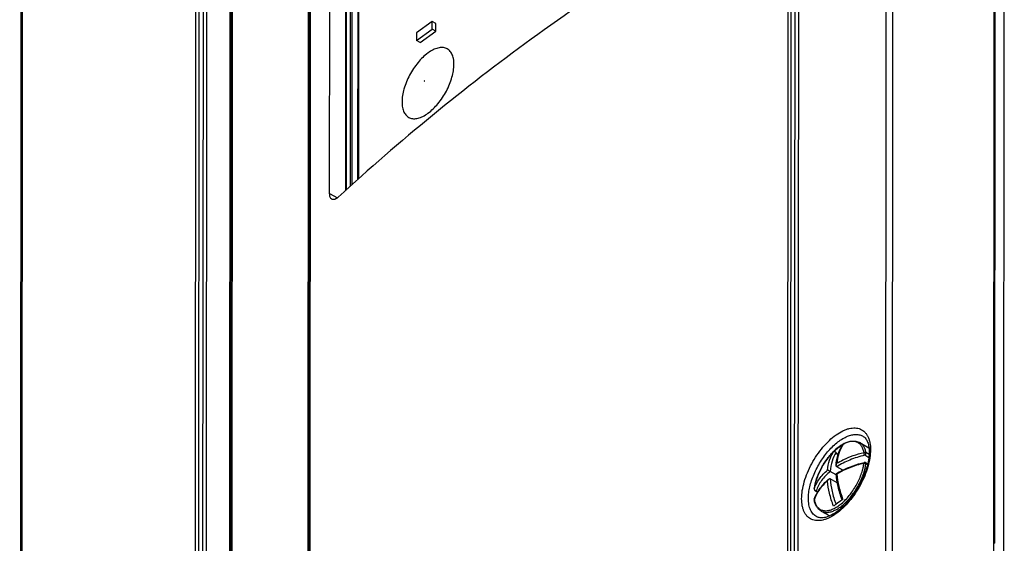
# Model space of a CAD drawing. Header units: millimetres. Extents: x 0 to 841, y 0 to 594.
# Tile 59 of 77: x 664 to 714, y 239 to 265. Entities that reach past the tile are written whole.
import ezdxf

# ---------------------------------------------------------------- set-up
doc = ezdxf.new("R2010")
doc.units = ezdxf.units.MM
doc.header["$LTSCALE"] = 46.255
doc.layers.get('0').update_dxf_attribs({"linetype": 'CONTINUOUS'})
for name, color, linetype in [('CHAMFERS', 7, 'CONTINUOUS'), ('DATUM_AXIS', 7, 'CONTINUOUS'), ('DRAFTS', 7, 'CONTINUOUS'), ('ROUNDS', 7, 'CONTINUOUS')]:
    doc.layers.add(name, color=color, linetype=linetype)

msp = doc.modelspace()

# ---------------------------------------------------------------- linework, layer by layer
at = {"color": 9, "linetype": 'CONTINUOUS'}
for p, q in [((714.1183, 315.1834), (714.0665, 232.5969)), ((707.2281, 242.8594), (707.0161, 242.9792)), ((707.2435, 243.0255), (707.0811, 243.1173)), ((707.0807, 242.5524), (707.1622, 242.5064)), ((704.4518, 241.2773), (704.45, 241.2708)), ((704.5489, 241.1798), (704.6386, 241.1291)), ((704.4542, 240.7527), (704.4515, 240.7269)), ((713.5852, 238.5247), (713.6238, 238.5029))]:
    msp.add_line(p, q, dxfattribs=at)
at = {"color": 7, "linetype": 'CONTINUOUS'}
for p, q in [((713.6695, 311.3236), (713.6238, 238.5029)), ((706.7666, 243.6289), (707.2357, 243.3638)), ((705.5636, 243.1234), (705.6578, 242.9738)), ((705.9006, 242.2265), (705.5946, 242.3995)), ((707.065, 242.6062), (707.1718, 242.5459)), ((705.5681, 241.9869), (705.2643, 242.1586)), ((705.5619, 242.0372), (705.562, 242.0375)), ((705.6245, 241.5715), (705.264, 241.7753)), ((704.4998, 241.1694), (704.6209, 241.1009)), ((705.8694, 240.7132), (705.8681, 240.7123)), ((705.9085, 240.741), (705.8694, 240.7132)), ((704.7982, 240.1467), (705.2369, 239.8987))]:
    msp.add_line(p, q, dxfattribs=at)
for centre, radius, start, end in [((707.1814, 241.2644), 2.5762, 120.21669, 132.65033), ((707.1493, 241.3137), 2.5175, 119.48537, 120.15013), ((708.2625, 242.2769), 2.7075, 173.56142, 175.72285), ((707.0158, 242.5192), 0.1, 60.51449, 103.08058), ((707.141, 239.4404), 3.0364, 130.28457, 132.07503), ((704.549, 241.2564), 0.1, 171.74173, 240.53725), ((706.8367, 240.9247), 2.4116, 171.59378, 171.74818), ((704.5493, 240.7198), 0.1006, 171.92927, 190.28516), ((704.5489, 240.7197), 0.1003, 160.80917, 171.8532), ((716.6673, 225.4523), 18.6941, 126.47937, 126.93368), ((719.1445, 222.082), 22.8768, 125.47465, 126.44951)]:
    msp.add_arc(centre, radius, start, end, dxfattribs=at)
at = {"color": 9, "linetype": 'CONTINUOUS'}
for centre, radius, start, end in [((707.1336, 242.6588), 1.4876, 145.32474, 146.41763), ((703.4212, 243.2408), 3.7331, 335.7245, 339.135), ((703.2488, 243.3199), 3.9228, 325.3735, 335.70635), ((704.5098, 241.2705), 0.0584, 173.34281, 179.3891), ((704.5676, 241.3102), 0.1317, 245.06171, 247.4801), ((703.4579, 243.1745), 3.6681, 321.19566, 325.38683), ((704.5038, 240.7116), 0.0544, 183.80683, 190.33703), ((706.1683, 240.1287), 1.818, 160.01339, 160.79246), ((705.5926, 240.9348), 1.1599, 190.32883, 191.56443)]:
    msp.add_arc(centre, radius, start, end, dxfattribs=at)
at = {"color": 7, "linetype": 'CONTINUOUS'}
for points, knots in [([(705.4278, 243.1695), (705.4651, 243.2068), (705.6092, 243.3432), (705.7691, 243.4641), (705.8953, 243.5371)], [0, 0, 0, 0, 0.2654804, 1, 1, 1, 1]), ([(705.5721, 242.5805), (705.5909, 242.7472), (705.6575, 243.0649), (705.8007, 243.3582), (705.8883, 243.4849)], [0, 0, 0, 0, 0.5212239, 1, 1, 1, 1]), ([(705.8953, 243.5371), (705.9704, 243.5805), (706.1197, 243.6526), (706.3509, 243.7118), (706.572, 243.7097), (706.7072, 243.6625), (706.7666, 243.6289)], [0, 0, 0, 0, 0.2843387, 0.5409096, 0.7761639, 1, 1, 1, 1]), ([(704.451, 241.2772), (704.4759, 241.4462), (704.5641, 241.7921), (704.7785, 242.2912), (705.066, 242.7613), (705.3014, 243.0431), (705.4278, 243.1695)], [0, 0, 0, 0, 0.2372646, 0.492586, 0.751803, 1, 1, 1, 1]), ([(705.4359, 243.1592), (705.4444, 243.167), (705.4664, 243.1782), (705.504, 243.1751), (705.5384, 243.1557), (705.5562, 243.135), (705.5636, 243.1234)], [0, 0, 0, 0, 0.2285044, 0.4659041, 0.7241672, 1, 1, 1, 1]), ([(705.5946, 242.3995), (705.5822, 242.4065), (705.5631, 242.433), (705.5614, 242.4634), (705.5626, 242.4788)], [0, 0, 0, 0, 0.4788805, 1, 1, 1, 1]), ([(705.562, 242.0375), (705.6658, 242.103), (706.1157, 242.3568), (706.6101, 242.5276), (706.9932, 242.6166)], [0, 0, 0, 0, 0.2377501, 1, 1, 1, 1]), ([(705.2643, 242.1586), (705.2367, 242.1742), (705.1901, 242.1981), (705.1429, 242.2209), (705.1237, 242.2285)], [0, 0, 0, 0, 0.604972, 1, 1, 1, 1]), ([(705.8698, 240.7135), (705.7852, 240.9338), (705.6484, 241.3685), (705.5764, 241.8194), (705.5619, 242.0372)], [0, 0, 0, 0, 0.5195049, 1, 1, 1, 1]), ([(705.562, 242.0375), (705.5624, 242.0377), (705.5637, 242.0375), (705.5673, 242.0367), (705.5743, 242.034), (705.5849, 242.0296), (705.5931, 242.026), (705.5976, 242.0239)], [0, 0, 0, 0, 0.0316082, 0.0935637, 0.3016328, 0.608163, 1, 1, 1, 1]), ([(704.4542, 240.7527), (704.5151, 240.9275), (704.697, 241.2729), (704.9581, 241.5604), (705.1063, 241.6942)], [0, 0, 0, 0, 0.481137, 1, 1, 1, 1]), ([(705.1777, 241.7567), (705.1716, 241.7516), (705.1489, 241.7289), (705.1322, 241.7005), (705.1233, 241.678)], [0, 0, 0, 0, 0.2472216, 1, 1, 1, 1]), ([(705.264, 241.7753), (705.2576, 241.7789), (705.2426, 241.7835), (705.2111, 241.7801), (705.1899, 241.7671), (705.1777, 241.7567)], [0, 0, 0, 0, 0.2385454, 0.4838867, 1, 1, 1, 1]), ([(704.7982, 240.1467), (704.7525, 240.1725), (704.6665, 240.238), (704.565, 240.3684), (704.4912, 240.5258), (704.4613, 240.6413), (704.4503, 240.7018)], [0, 0, 0, 0, 0.2330884, 0.4732056, 0.7270149, 1, 1, 1, 1])]:
    msp.add_open_spline(points, degree=3, knots=knots, dxfattribs=at)
at = {"color": 9, "linetype": 'CONTINUOUS'}
for points, knots in [([(705.8943, 243.4816), (705.81, 243.3548), (705.6735, 243.0596), (705.6137, 242.7419), (705.5979, 242.5744)], [0, 0, 0, 0, 0.4750347, 1, 1, 1, 1]), ([(705.8716, 243.5204), (705.8501, 243.5077), (705.7616, 243.4529), (705.6778, 243.3907), (705.6165, 243.3404)], [0, 0, 0, 0, 0.2394103, 1, 1, 1, 1]), ([(706.9822, 243.1229), (706.9705, 243.1873), (706.9382, 243.3079), (706.8552, 243.4669), (706.7409, 243.5882), (706.5983, 243.6657), (706.4336, 243.6964), (706.2532, 243.6809), (706.0614, 243.6217), (705.9355, 243.5581), (705.8716, 243.5204)], [0, 0, 0, 0, 0.1355253, 0.2566252, 0.3676281, 0.4751993, 0.5869498, 0.7093464, 0.8464671, 1, 1, 1, 1]), ([(707.0811, 243.1173), (707.0706, 243.1748), (707.0428, 243.2833), (706.9748, 243.4295), (706.8835, 243.5476), (706.8069, 243.6061), (706.7666, 243.6289)], [0, 0, 0, 0, 0.2831, 0.5397057, 0.7755871, 1, 1, 1, 1]), ([(705.6165, 243.3404), (705.5059, 243.2496), (705.2925, 243.0404), (705.0128, 242.6784), (704.7732, 242.273), (704.6468, 241.9829), (704.5941, 241.8355)], [0, 0, 0, 0, 0.233543, 0.4853077, 0.7446277, 1, 1, 1, 1]), ([(705.1237, 242.2285), (705.1399, 242.4011), (705.2024, 242.7282), (705.3469, 243.0305), (705.4359, 243.1592)], [0, 0, 0, 0, 0.5256087, 1, 1, 1, 1]), ([(705.5636, 243.1234), (705.474, 242.9901), (705.3315, 242.6756), (705.2761, 242.3373), (705.2643, 242.1586)], [0, 0, 0, 0, 0.4728051, 1, 1, 1, 1]), ([(707.0161, 242.9792), (706.7573, 242.9191), (706.2646, 242.7663), (705.8032, 242.5332), (705.5946, 242.3995)], [0, 0, 0, 0, 0.5174574, 1, 1, 1, 1]), ([(705.5979, 242.5744), (705.699, 242.6359), (706.136, 242.8747), (706.6128, 243.0371), (706.9822, 243.1229)], [0, 0, 0, 0, 0.2377919, 1, 1, 1, 1]), ([(707.0161, 242.9792), (707.0106, 242.989), (707.001, 243.0119), (706.9903, 243.0486), (706.9834, 243.0864), (706.9817, 243.1114), (706.9822, 243.1229)], [0, 0, 0, 0, 0.2269011, 0.4974435, 0.7693354, 1, 1, 1, 1]), ([(706.9822, 243.1229), (706.9905, 243.1258), (707.023, 243.1339), (707.0596, 243.1295), (707.0811, 243.1173)], [0, 0, 0, 0, 0.2627266, 1, 1, 1, 1]), ([(707.0161, 242.9792), (707.0268, 242.9869), (707.0463, 243.0071), (707.068, 243.0427), (707.0812, 243.0804), (707.0831, 243.1061), (707.0811, 243.1173)], [0, 0, 0, 0, 0.249148, 0.5234154, 0.7847701, 1, 1, 1, 1]), ([(706.9819, 242.5724), (706.855, 242.5429), (706.3747, 242.4135), (705.9112, 242.2148), (705.5976, 242.0239)], [0, 0, 0, 0, 0.2619139, 1, 1, 1, 1]), ([(706.9095, 241.9112), (706.9301, 241.9654), (707.0038, 242.1742), (707.0573, 242.3906), (707.0807, 242.5524)], [0, 0, 0, 0, 0.2616226, 1, 1, 1, 1]), ([(706.9238, 242.2869), (706.93, 242.311), (706.9532, 242.4054), (706.9715, 242.501), (706.9819, 242.5724)], [0, 0, 0, 0, 0.2568316, 1, 1, 1, 1]), ([(706.9819, 242.5724), (706.9817, 242.5782), (706.9818, 242.5889), (706.9835, 242.6036), (706.988, 242.6154), (706.9932, 242.6166)], [0, 0, 0, 0, 0.370167, 0.6629657, 1, 1, 1, 1]), ([(706.9819, 242.5724), (706.9992, 242.574), (707.0335, 242.5716), (707.0663, 242.5606), (707.0807, 242.5524)], [0, 0, 0, 0, 0.5101876, 1, 1, 1, 1]), ([(707.065, 242.6062), (707.0722, 242.6022), (707.0834, 242.5835), (707.0824, 242.5636), (707.0807, 242.5524)], [0, 0, 0, 0, 0.4213259, 1, 1, 1, 1]), ([(704.4518, 241.2773), (704.5134, 241.454), (704.7007, 241.8045), (704.9702, 242.0937), (705.1237, 242.2285)], [0, 0, 0, 0, 0.4781388, 1, 1, 1, 1]), ([(704.4562, 240.7023), (704.4694, 240.6378), (704.5049, 240.5174), (704.5945, 240.3604), (704.7165, 240.2438), (704.8671, 240.1736), (705.0392, 240.1526), (705.2265, 240.179), (705.4246, 240.2505), (705.6292, 240.3645), (705.8356, 240.5182), (706.1139, 240.7775), (706.4297, 241.1723), (706.731, 241.7057), (706.8734, 242.0925), (706.9238, 242.2869)], [0, 0, 0, 0, 0.0511483, 0.0968278, 0.1389315, 0.1802303, 0.2237326, 0.2718358, 0.3259326, 0.3864867, 0.4532581, 0.5255044, 0.6816449, 0.8439391, 1, 1, 1, 1]), ([(705.2643, 242.1586), (705.1001, 242.0221), (704.8122, 241.7272), (704.6129, 241.3633), (704.5489, 241.1798)], [0, 0, 0, 0, 0.523482, 1, 1, 1, 1]), ([(705.5976, 242.0239), (705.6153, 241.8127), (705.6906, 241.376), (705.8257, 240.9546), (705.9085, 240.741)], [0, 0, 0, 0, 0.4805651, 1, 1, 1, 1]), ([(704.5941, 241.8355), (704.5772, 241.7883), (704.5166, 241.6059), (704.4722, 241.4179), (704.4518, 241.2773)], [0, 0, 0, 0, 0.2609075, 1, 1, 1, 1]), ([(705.1233, 241.678), (704.9731, 241.5462), (704.7089, 241.2637), (704.5224, 240.9225), (704.4597, 240.7502)], [0, 0, 0, 0, 0.521466, 1, 1, 1, 1]), ([(705.4342, 240.3951), (705.3514, 240.6088), (705.2163, 241.0301), (705.141, 241.4668), (705.1233, 241.678)], [0, 0, 0, 0, 0.5194347, 1, 1, 1, 1]), ([(705.264, 241.7753), (705.2768, 241.564), (705.3445, 241.1252), (705.4754, 240.7019), (705.5567, 240.4868)], [0, 0, 0, 0, 0.4793358, 1, 1, 1, 1]), ([(704.4542, 241.2517), (704.4561, 241.2454), (704.4681, 241.2192), (704.4922, 241.2), (704.512, 241.1908)], [0, 0, 0, 0, 0.2308841, 1, 1, 1, 1]), ([(704.5489, 241.1798), (704.5409, 241.1739), (704.5255, 241.1648), (704.5063, 241.1657), (704.4998, 241.1694)], [0, 0, 0, 0, 0.57175, 1, 1, 1, 1]), ([(704.7982, 240.1467), (704.8448, 240.1204), (704.9502, 240.0813), (705.1255, 240.071), (705.3149, 240.1062), (705.514, 240.1848), (705.719, 240.3043), (706.0034, 240.522), (706.1961, 240.7263), (706.3164, 240.8758)], [0, 0, 0, 0, 0.088735, 0.1833883, 0.2883814, 0.4061308, 0.5372994, 0.681235, 1, 1, 1, 1])]:
    msp.add_open_spline(points, degree=3, knots=knots, dxfattribs=at)
at = {"color": 7, "linetype": 'CONTINUOUS'}
for points in [[(705.8883, 243.4849), (705.894, 243.4931), (705.9015, 243.5002), (705.9102, 243.5051)], [(705.5626, 242.4788), (705.5651, 242.5127), (705.5788, 242.5463), (705.5979, 242.5744)]]:
    msp.add_open_spline(points, degree=3, dxfattribs=at)
at = {"color": 9, "linetype": 'CONTINUOUS'}
for points in [[(704.4514, 241.2712), (704.4513, 241.2646), (704.4524, 241.258), (704.4542, 241.2517)], [(704.5171, 241.1885), (704.5273, 241.1843), (704.5381, 241.1813), (704.5489, 241.1798)], [(704.4515, 240.7269), (704.4498, 240.7208), (704.4491, 240.7143), (704.4495, 240.708)]]:
    msp.add_open_spline(points, degree=3, dxfattribs=at)
at = {"layer": 'CHAMFERS', "color": 7, "linetype": 'CONTINUOUS'}
msp.add_line((680.9494, 288.6974), (680.9294, 256.7395), dxfattribs=at)
at = {"layer": 'DATUM_AXIS', "color": 7, "linetype": 'CONTINUOUS'}
for p, q in [((685.0146, 265.053), (684.222, 264.4748)), ((685.0144, 264.6696), (685.0146, 265.053)), ((685.2023, 264.9469), (685.0146, 265.053)), ((685.2021, 264.5635), (685.2023, 264.9469)), ((684.2217, 264.0915), (685.0144, 264.6696)), ((684.222, 264.4748), (684.2217, 264.0915)), ((684.4094, 263.9854), (685.2021, 264.5635)), ((685.2021, 264.5635), (685.0144, 264.6696)), ((684.4094, 263.9854), (684.2217, 264.0915))]:
    msp.add_line(p, q, dxfattribs=at)
at = {"layer": 'DRAFTS', "color": 7, "linetype": 'CONTINUOUS'}
for p, q in [((680.8658, 288.9874), (680.8456, 256.6635)), ((679.8025, 256.2974), (679.8228, 288.6895)), ((681.2429, 288.7204), (681.2231, 257.0057)), ((680.6273, 288.2505), (680.6074, 256.4476))]:
    msp.add_line(p, q, dxfattribs=at)
at = {"layer": 'DRAFTS', "color": 9, "linetype": 'CONTINUOUS'}
msp.add_line((679.8025, 256.2974), (680.2, 256.0805), dxfattribs=at)
at = {"layer": 'DRAFTS', "color": 7, "linetype": 'CONTINUOUS'}
for points, knots in [([(701.215, 271.413), (699.2718, 270.2846), (695.4845, 267.9594), (688.342, 263.0463), (683.3485, 258.9816), (680.2423, 256.1166)], [0, 0, 0, 0, 0.2592698, 0.5124465, 1, 1, 1, 1]), ([(679.917, 256.0071), (679.8983, 256.0172), (679.8628, 256.0483), (679.8273, 256.1151), (679.8064, 256.2005), (679.8025, 256.2635), (679.8025, 256.2974)], [0, 0, 0, 0, 0.1961131, 0.4208063, 0.6875376, 1, 1, 1, 1]), ([(680.2423, 256.1166), (680.214, 256.0905), (680.1585, 256.0458), (680.0714, 256), (679.9999, 255.986), (679.9496, 255.9929), (679.9273, 256.0016), (679.917, 256.0071)], [0, 0, 0, 0, 0.3176653, 0.5843157, 0.8049741, 0.9039914, 1, 1, 1, 1])]:
    msp.add_open_spline(points, degree=3, knots=knots, dxfattribs=at)
at = {"layer": 'ROUNDS', "color": 9, "linetype": 'CONTINUOUS'}
for p, q in [((708.059, 195.5764), (708.1358, 318.085)), ((708.4012, 195.5934), (708.478, 318.102)), ((703.0737, 192.3295), (703.1504, 314.801)), ((703.2386, 192.3689), (703.3154, 314.8405)), ((703.486, 314.8464), (703.4092, 192.3624)), ((703.6725, 314.9078), (703.5957, 192.4073)), ((678.8294, 297.0626), (678.7527, 174.591)), ((678.6762, 174.2323), (678.753, 296.7328)), ((674.8556, 293.8212), (674.7788, 171.3135)), ((674.7502, 293.4618), (674.6734, 170.9248)), ((673.1002, 170.0134), (673.177, 292.5215)), ((673.3178, 170.0146), (673.3946, 292.5375)), ((673.49, 170.0616), (673.5668, 292.5987)), ((672.9286, 169.9598), (673.0054, 292.4678)), ((680.6553, 288.4808), (680.6353, 256.4729)), ((664.1755, 286.028), (664.0987, 163.52))]:
    msp.add_line(p, q, dxfattribs=at)
at = {"layer": 'ROUNDS', "color": 7, "linetype": 'CONTINUOUS'}
for p, q in [((713.5564, 192.5716), (713.6336, 315.6902)), ((678.7872, 296.9734), (678.7104, 174.5018)), ((674.7957, 293.717), (674.7189, 171.2093)), ((681.2887, 288.7031), (681.2688, 257.0472)), ((664.1138, 285.9226), (664.037, 163.4145))]:
    msp.add_line(p, q, dxfattribs=at)
for points in [[(706.9427, 243.9454), (706.9707, 243.9265), (707.0076, 243.8965), (707.041, 243.8633), (707.0715, 243.8268), (707.0993, 243.7872), (707.1246, 243.7445), (707.1475, 243.6987), (707.1681, 243.6499), (707.1864, 243.598), (707.2024, 243.5429), (707.2161, 243.4846), (707.2275, 243.4232), (707.2364, 243.3586), (707.2428, 243.2909), (707.2465, 243.2203), (707.2477, 243.1523)], [(707.2477, 243.1523), (707.2464, 243.0801), (707.2421, 242.9992), (707.2349, 242.9158), (707.2246, 242.83), (707.2112, 242.742), (707.1948, 242.6519), (707.1752, 242.5601)], [(707.1752, 242.5601), (707.1526, 242.4667), (707.1269, 242.3719), (707.0982, 242.276), (707.0665, 242.1792), (707.0319, 242.0818), (706.9943, 241.9839), (706.954, 241.8857), (706.911, 241.7877), (706.8653, 241.6898), (706.8171, 241.5924), (706.7665, 241.4958), (706.7136, 241.4), (706.6585, 241.3055), (706.6013, 241.2122), (706.5421, 241.1206), (706.4812, 241.0307), (706.4186, 240.9428), (706.3545, 240.8572), (706.2891, 240.7738), (706.2225, 240.6931), (706.1549, 240.6151), (706.0865, 240.5399), (706.0173, 240.4679), (705.9477, 240.399), (705.8778, 240.3335), (705.8078, 240.2715), (705.7378, 240.2131), (705.6681, 240.1583), (705.5987, 240.1073), (705.53, 240.0601), (705.462, 240.0169), (705.395, 239.9775), (705.3291, 239.9421), (705.2645, 239.9107), (705.2014, 239.8833), (705.1398, 239.8598), (705.0799, 239.8401), (705.0217, 239.8243), (704.9652, 239.8122), (704.9104, 239.8039), (704.8574, 239.7993), (704.806, 239.7985), (704.756, 239.8015), (704.7073, 239.8087), (704.6598, 239.8202), (704.6133, 239.8366), (704.5808, 239.8517)]]:
    msp.add_lwpolyline(points, dxfattribs=at)
for points in [[(686.1254, 262.8805), (686.1255, 262.9744), (686.1119, 263.1505), (686.04, 263.3892), (685.9165, 263.5755), (685.7426, 263.696), (685.5309, 263.7398), (685.2965, 263.7093), (685.0476, 263.6109), (684.6883, 263.3846), (684.264, 262.9612), (683.8511, 262.3349), (683.5682, 261.6523), (683.4833, 261.176), (683.4832, 260.9534)], [(683.4832, 260.9534), (683.4831, 260.8595), (683.4966, 260.6833), (683.5686, 260.4446), (683.6921, 260.2584), (683.866, 260.1378), (684.0777, 260.0941), (684.312, 260.1246), (684.561, 260.2229), (684.9202, 260.4492), (685.3445, 260.8726), (685.7574, 261.499), (686.0404, 262.1815), (686.1253, 262.6579), (686.1254, 262.8805)]]:
    msp.add_open_spline(points, degree=3, knots=[0, 0, 0, 0, 0.0581168, 0.1085982, 0.1527723, 0.1938318, 0.2361246, 0.2835058, 0.3381416, 0.4005613, 0.5451666, 0.7049503, 0.8622124, 1, 1, 1, 1], dxfattribs=at)
at = {"layer": 'ROUNDS', "color": 9, "linetype": 'CONTINUOUS'}
for points, knots in [([(684.627, 262.0306), (684.627, 262.0329), (684.6245, 262.039), (684.6144, 262.0347), (684.6091, 262.0266), (684.6062, 262.0192), (684.6062, 262.0155)], [0, 0, 0, 0, 0.1869671, 0.3895894, 0.7001055, 1, 1, 1, 1]), ([(684.6062, 262.0155), (684.6062, 262.0132), (684.6086, 262.007), (684.6188, 262.0114), (684.6241, 262.0194), (684.6269, 262.0269), (684.627, 262.0306)], [0, 0, 0, 0, 0.1869671, 0.3895894, 0.7001055, 1, 1, 1, 1]), ([(703.8104, 240.769), (703.8105, 240.9077), (703.8367, 241.1993), (703.9382, 241.6434), (704.1002, 242.1015), (704.3167, 242.5564), (704.5797, 242.9912), (704.8794, 243.3893), (705.2045, 243.7361), (705.543, 244.0185), (705.8349, 244.1973), (706.0646, 244.2957), (706.2734, 244.3596), (706.4796, 244.3839), (706.6713, 244.3583), (706.8006, 244.3165), (706.9178, 244.2519), (707.0215, 244.1653), (707.1105, 244.0577), (707.184, 243.9307), (707.2416, 243.7855), (707.2984, 243.5621), (707.3124, 243.3827), (707.3123, 243.2599)], [0, 0, 0, 0, 0.0653447, 0.1372186, 0.2140096, 0.2937078, 0.3740924, 0.4528971, 0.5279696, 0.5974419, 0.6599313, 0.688358, 0.7148891, 0.7626577, 0.7845372, 0.8055697, 0.8262668, 0.8471775, 0.8688269, 0.8916629, 0.9160268, 0.9421472, 1, 1, 1, 1]), ([(704.1548, 240.7857), (704.1549, 240.8816), (704.1687, 241.0815), (704.2242, 241.3872), (704.3139, 241.7048), (704.4782, 242.1388), (704.7523, 242.6614), (705.1, 243.1332), (705.412, 243.4585), (705.6495, 243.6631), (705.8891, 243.8281), (706.1259, 243.9498), (706.3548, 244.0253), (706.5715, 244.0523), (706.7712, 244.0288), (706.8901, 243.978), (706.9427, 243.9454)], [0, 0, 0, 0, 0.0608216, 0.1266191, 0.1965849, 0.2696953, 0.4204726, 0.5690233, 0.6394503, 0.705837, 0.7673497, 0.8234467, 0.8739907, 0.9193935, 0.9607717, 1, 1, 1, 1]), ([(707.3123, 243.2599), (707.3122, 243.1212), (707.2859, 242.8296), (707.1841, 242.3858), (707.0217, 241.9279), (706.8045, 241.4733), (706.5409, 241.0389), (706.2408, 240.641), (705.9154, 240.2944), (705.5769, 240.0121), (705.285, 239.8333), (705.0555, 239.7347), (704.847, 239.6707), (704.6411, 239.6462), (704.4497, 239.6716), (704.3207, 239.7132), (704.2038, 239.7776), (704.1003, 239.8641), (704.0116, 239.9715), (703.9383, 240.0985), (703.8809, 240.2436), (703.8243, 240.4669), (703.8104, 240.6462), (703.8104, 240.769)], [0, 0, 0, 0, 0.0653662, 0.1372561, 0.2140666, 0.2937932, 0.3742167, 0.4530679, 0.528188, 0.5976996, 0.6602083, 0.6886336, 0.7151546, 0.762876, 0.7847197, 0.8057116, 0.8263668, 0.8472385, 0.8688553, 0.8916672, 0.9160167, 0.9421321, 1, 1, 1, 1]), ([(704.5808, 239.8517), (704.5469, 239.869), (704.4818, 239.9104), (704.3957, 239.9904), (704.3219, 240.0874), (704.261, 240.2004), (704.2133, 240.3282), (704.1664, 240.5232), (704.1547, 240.679), (704.1548, 240.7857)], [0, 0, 0, 0, 0.1057284, 0.2132997, 0.3251061, 0.443144, 0.5689128, 0.703407, 1, 1, 1, 1])]:
    msp.add_open_spline(points, degree=3, knots=knots, dxfattribs=at)

doc.saveas('drawing.dxf')
